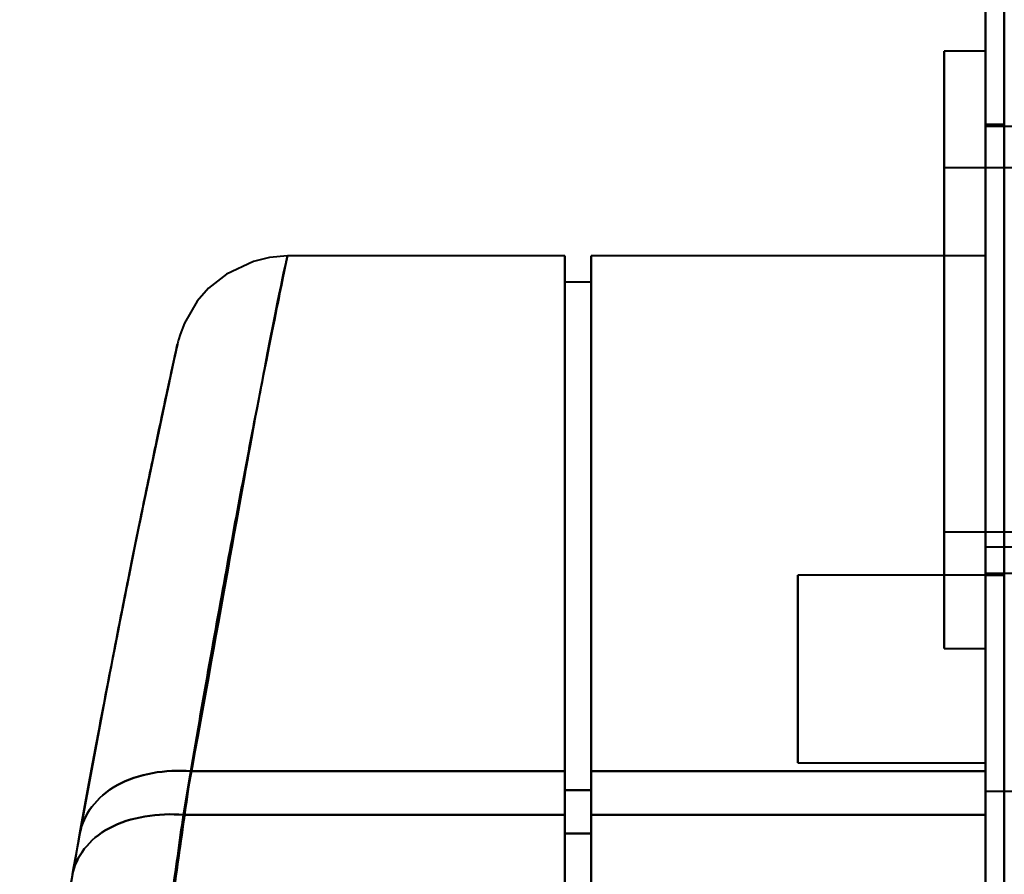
# Model space of a CAD drawing. Header units: millimetres. Extents: x -1483 to 905, y -1392 to 951.
# Tile 24 of 105: x -766 to -739, y -401 to -378. Entities that reach past the tile are written whole.
import ezdxf

# ---------------------------------------------------------------- set-up
doc = ezdxf.new("R2010")
doc.units = ezdxf.units.MM
doc.layers.add('G-IMPT', color=8, linetype='Continuous', lineweight=40)

# ---------------------------------------------------------------- blocks, each defined once
blk = doc.blocks.new('NEXA 2000 CALQUES_dwg-762145-Niveau de réf_')
at = {"layer": 'G-IMPT'}
for p, q in [((-740, 469.35), (-740, -404.45)), ((-740, 469.35), (-740, -404.45)), ((-740, -346.1), (-741.1, -346.1)), ((-741.1, -346.1), (-741.1, -361.394)), ((-741.1, -346.706), (-741.1, -346.1)), ((-741.1, -361.394), (-741.1, -346.1)), ((-740, -346.1), (-740, -361.394)), ((-740, -346.1), (-740, -346.706)), ((-740, -361.394), (-740, -346.1)), ((-741.1, -346.706), (-741.1, -362)), ((-741.1, -362), (-741.1, -346.706)), ((-740, -346.706), (-740, -362)), ((-740, -362), (-740, -346.706)), ((-739.5, -348.05), (-740, -348.05)), ((-740, -348.05), (-740, -360.05)), ((-740, -348.05), (-740, -360.05)), ((-707.5, -348.1), (-740, -348.1)), ((-740, -359.546), (-740, -348.1)), ((-740, -360), (-740, -348.554)), ((-720.1, -349.2), (-741.1, -349.2)), ((-741.1, -349.2), (-741.1, -358.53)), ((-741.1, -358.53), (-741.1, -349.2)), ((-741.1, -349.57), (-741.1, -358.9)), ((-741.1, -358.9), (-741.1, -349.57)), ((-751.2, -351.55), (-758.592, -351.55)), ((-751.2, -351.55), (-758.592, -351.55)), ((-751.2, -351.55), (-751.2, -366.434)), ((-751.2, -366.434), (-751.2, -351.55)), ((-751.2, -351.55), (-751.2, -366.434)), ((-751.2, -366.434), (-751.2, -351.55)), ((-740, -351.55), (-750.5, -351.55)), ((-740, -351.55), (-750.5, -351.55)), ((-750.5, -366.434), (-750.5, -351.55)), ((-750.5, -351.55), (-750.5, -366.434)), ((-750.5, -366.434), (-750.5, -351.55)), ((-750.5, -351.55), (-750.5, -366.434)), ((-740, -351.55), (-740, -366.434)), ((-740, -351.55), (-740, -366.434)), ((-740, -366.434), (-740, -351.55)), ((-740, -366.434), (-740, -351.55)), ((-750.5, -352.25), (-751.2, -352.25)), ((-750.5, -352.25), (-751.2, -352.25)), ((-751.2, -352.25), (-751.2, -366.925)), ((-751.2, -366.925), (-751.2, -352.25)), ((-751.2, -352.25), (-751.2, -366.925)), ((-751.2, -366.925), (-751.2, -352.25)), ((-750.5, -352.25), (-750.5, -366.925)), ((-750.5, -366.925), (-750.5, -352.25)), ((-750.5, -352.25), (-750.5, -366.925)), ((-750.5, -366.925), (-750.5, -352.25)), ((-741.1, -358.9), (-720.1, -358.9)), ((-737.785, -359.3), (-740, -359.3)), ((-737.785, -359.3), (-740, -359.3)), ((-740, -365.8), (-740, -359.3)), ((-740, -365.8), (-740, -359.3)), ((-740, -359.3), (-740, -364.175)), ((-740, -362.55), (-740, -359.3)), ((-740, -359.3), (-740, -362.55)), ((-740, -360), (-707.5, -360)), ((-740, -360.05), (-745, -360.05)), ((-740, -360.05), (-745, -360.05)), ((-745, -360.05), (-745, -365.05)), ((-745, -360.05), (-745, -365.05)), ((-745, -365.05), (-745, -360.05)), ((-745, -365.05), (-745, -360.05)), ((-745, -360.05), (-745, -365.05)), ((-745, -360.05), (-745, -365.05)), ((-745, -365.05), (-745, -360.05)), ((-745, -365.05), (-745, -360.05)), ((-740, -360.05), (-739.5, -360.05)), ((-740, -365.05), (-740, -360.05)), ((-740, -365.05), (-740, -360.05)), ((-740, -360.05), (-740, -365.05)), ((-740, -360.05), (-740, -365.05)), ((-740, -365.05), (-740, -360.05)), ((-740, -365.05), (-740, -360.05)), ((-740, -360.05), (-740, -365.05)), ((-740, -360.05), (-740, -365.05)), ((-740, -360.925), (-740, -365.8)), ((-740, -360.925), (-740, -365.8)), ((-741.1, -362), (-741.1, -361.394)), ((-740, -361.394), (-740, -362)), ((-741.1, -362), (-740, -362)), ((-740, -365.8), (-740, -362.55)), ((-740, -362.55), (-740, -364.175)), ((-740, -364.175), (-740, -365.8)), ((-745, -365.05), (-740, -365.05)), ((-745, -365.05), (-740, -365.05)), ((-751.2, -365.271), (-751.2, -376.155)), ((-751.2, -376.155), (-751.2, -365.271)), ((-751.2, -365.271), (-751.2, -376.155)), ((-751.2, -376.155), (-751.2, -365.271)), ((-750.5, -376.155), (-750.5, -365.271)), ((-750.5, -365.271), (-750.5, -376.155)), ((-750.5, -376.155), (-750.5, -365.271)), ((-750.5, -365.271), (-750.5, -376.155)), ((-740, -365.271), (-740, -376.155)), ((-740, -365.271), (-740, -376.155)), ((-740, -376.155), (-740, -365.271)), ((-740, -376.155), (-740, -365.271)), ((-751.2, -365.779), (-751.2, -376.155)), ((-751.2, -376.155), (-751.2, -365.779)), ((-751.2, -365.779), (-751.2, -376.155)), ((-751.2, -376.155), (-751.2, -365.779)), ((-750.5, -365.779), (-750.5, -376.155)), ((-750.5, -376.155), (-750.5, -365.779)), ((-750.5, -365.779), (-750.5, -376.155)), ((-750.5, -376.155), (-750.5, -365.779)), ((-740, -365.8), (-737.785, -365.8)), ((-740, -365.8), (-737.785, -365.8)), ((-751.2, -366.434), (-751.2, -376.969)), ((-751.2, -376.969), (-751.2, -366.434)), ((-751.2, -366.434), (-751.2, -376.969)), ((-751.2, -376.969), (-751.2, -366.434)), ((-750.5, -366.434), (-750.5, -376.969)), ((-750.5, -376.969), (-750.5, -366.434)), ((-750.5, -366.434), (-750.5, -376.969)), ((-750.5, -376.969), (-750.5, -366.434)), ((-740, -366.434), (-740, -376.969)), ((-740, -366.434), (-740, -376.969)), ((-740, -376.969), (-740, -366.434)), ((-740, -376.969), (-740, -366.434)), ((-751.2, -366.925), (-751.2, -376.969)), ((-751.2, -376.969), (-751.2, -366.925)), ((-751.2, -366.925), (-751.2, -376.969)), ((-751.2, -376.969), (-751.2, -366.925)), ((-750.5, -366.925), (-750.5, -376.969)), ((-750.5, -376.969), (-750.5, -366.925)), ((-750.5, -366.925), (-750.5, -376.969)), ((-750.5, -376.969), (-750.5, -366.925))]:
    blk.add_line(p, q, dxfattribs=at)
at = {"layer": 'G-IMPT', "flags": 128}
for points in [[(-740, 469.35), (-740, 250.9), (-740, 32.45), (-740, -186), (-740, -404.45)], [(-740, -404.45), (-740, -186), (-740, 32.45), (-740, 250.9), (-740, 469.35)], [(-740, 469.35), (-740, 250.9), (-740, 32.45), (-740, -186), (-740, -404.45)], [(-740, -404.45), (-740, -186), (-740, 32.45), (-740, 250.9), (-740, 469.35)], [(-740, -404.45), (-740, -186), (-740, 32.45), (-740, 250.9), (-740, 469.35)], [(-740, 469.35), (-740, 250.9), (-740, 32.45), (-740, -186), (-740, -404.45)], [(-740, -404.45), (-740, -186), (-740, 32.45), (-740, 250.9), (-740, 469.35)], [(-740, 469.35), (-740, 250.9), (-740, 32.45), (-740, -186), (-740, -404.45)], [(-739.5, 469.35), (-739.5, 250.9), (-739.5, 32.45), (-739.5, -186), (-739.5, -404.45)], [(-739.5, 468.85), (-739.5, 250.65), (-739.5, 32.45), (-739.5, -185.75), (-739.5, -403.95)], [(-739.5, -403.95), (-739.5, -185.75), (-739.5, 32.45), (-739.5, 250.65), (-739.5, 468.85)], [(-739.5, 468.85), (-739.5, 250.65), (-739.5, 32.45), (-739.5, -185.75), (-739.5, -403.95)], [(-739.5, -403.95), (-739.5, -185.75), (-739.5, 32.45), (-739.5, 250.65), (-739.5, 468.85)], [(-739.5, 468.85), (-739.5, 250.65), (-739.5, 32.45), (-739.5, -185.75), (-739.5, -403.95)], [(-739.5, -403.95), (-739.5, -185.75), (-739.5, 32.45), (-739.5, 250.65), (-739.5, 468.85)], [(-739.5, -337.55), (-739.5, -352.55), (-739.5, -367.55), (-739.5, -382.55), (-739.5, -397.55)], [(-739.5, -397.55), (-739.5, -382.55), (-739.5, -367.55), (-739.5, -352.55), (-739.5, -337.55)], [(-758.592, -351.55), (-759.064, -351.59), (-759.492, -351.694), (-760.217, -352.03), (-760.693, -352.411), (-760.99, -352.756), (-761.333, -353.342), (-761.449, -353.64), (-761.492, -353.786), (-761.502, -353.821), (-761.505, -353.834), (-761.508, -353.846), (-761.51, -353.855), (-761.512, -353.864), (-761.515, -353.876), (-761.519, -353.892), (-761.522, -353.909), (-761.552, -354.044), (-761.804, -355.211), (-762.303, -357.576), (-762.407, -358.078)], [(-764.313, -368.016), (-763.306, -362.587), (-763.215, -362.114)], [(-751.2, -365.271), (-753.691, -365.271), (-756.182, -365.271), (-758.672, -365.271), (-761.163, -365.271)], [(-761.163, -365.271), (-758.672, -365.271), (-756.182, -365.271), (-753.691, -365.271), (-751.2, -365.271)], [(-751.2, -365.271), (-753.691, -365.271), (-756.182, -365.271), (-758.672, -365.271), (-761.163, -365.271)], [(-761.163, -365.271), (-758.672, -365.271), (-756.182, -365.271), (-753.691, -365.271), (-751.2, -365.271)], [(-750.5, -365.271), (-747.875, -365.271), (-745.25, -365.271), (-742.625, -365.271), (-740, -365.271)], [(-740, -365.271), (-742.625, -365.271), (-745.25, -365.271), (-747.875, -365.271), (-750.5, -365.271)], [(-750.5, -365.271), (-747.875, -365.271), (-745.25, -365.271), (-742.625, -365.271), (-740, -365.271)], [(-740, -365.271), (-742.625, -365.271), (-745.25, -365.271), (-747.875, -365.271), (-750.5, -365.271)], [(-750.5, -365.779), (-750.675, -365.779), (-750.85, -365.779), (-751.025, -365.779), (-751.2, -365.779)], [(-751.2, -365.779), (-751.025, -365.779), (-750.85, -365.779), (-750.675, -365.779), (-750.5, -365.779)], [(-750.5, -365.779), (-750.675, -365.779), (-750.85, -365.779), (-751.025, -365.779), (-751.2, -365.779)], [(-751.2, -365.779), (-751.025, -365.779), (-750.85, -365.779), (-750.675, -365.779), (-750.5, -365.779)], [(-751.2, -366.434), (-753.74, -366.434), (-756.28, -366.434), (-758.819, -366.434), (-761.359, -366.434)], [(-761.359, -366.434), (-758.819, -366.434), (-756.28, -366.434), (-753.74, -366.434), (-751.2, -366.434)], [(-751.2, -366.434), (-753.74, -366.434), (-756.28, -366.434), (-758.819, -366.434), (-761.359, -366.434)], [(-761.359, -366.434), (-758.819, -366.434), (-756.28, -366.434), (-753.74, -366.434), (-751.2, -366.434)], [(-750.5, -366.434), (-747.875, -366.434), (-745.25, -366.434), (-742.625, -366.434), (-740, -366.434)], [(-740, -366.434), (-742.625, -366.434), (-745.25, -366.434), (-747.875, -366.434), (-750.5, -366.434)], [(-750.5, -366.434), (-747.875, -366.434), (-745.25, -366.434), (-742.625, -366.434), (-740, -366.434)], [(-740, -366.434), (-742.625, -366.434), (-745.25, -366.434), (-747.875, -366.434), (-750.5, -366.434)], [(-750.5, -366.925), (-750.675, -366.925), (-750.85, -366.925), (-751.025, -366.925), (-751.2, -366.925)], [(-751.2, -366.925), (-751.025, -366.925), (-750.85, -366.925), (-750.675, -366.925), (-750.5, -366.925)], [(-750.5, -366.925), (-750.675, -366.925), (-750.85, -366.925), (-751.025, -366.925), (-751.2, -366.925)], [(-751.2, -366.925), (-751.025, -366.925), (-750.85, -366.925), (-750.675, -366.925), (-750.5, -366.925)]]:
    blk.add_lwpolyline(points, dxfattribs=at)
at = {"layer": 'G-IMPT'}
for points in [[(-761.163, -365.271), (-760.333, -360.827), (-759.098, -353.775), (-758.306, -350.283), (-759.236, -354.437), (-760.514, -361.849), (-761.359, -366.434)], [(-761.163, -365.271), (-760.333, -360.827), (-759.098, -353.775), (-758.306, -350.283), (-759.236, -354.437), (-760.514, -361.849), (-761.359, -366.434)], [(-764.115, -366.914), (-764.073, -366.68), (-763.856, -366.199), (-763.179, -365.598), (-762.196, -365.276), (-761.491, -365.243), (-761.163, -365.271)], [(-761.163, -365.271), (-761.491, -365.243), (-762.196, -365.276), (-763.179, -365.598), (-763.856, -366.199), (-764.073, -366.68), (-764.115, -366.914)], [(-764.115, -366.914), (-764.073, -366.68), (-763.856, -366.199), (-763.179, -365.598), (-762.196, -365.276), (-761.491, -365.243), (-761.163, -365.271)], [(-761.163, -365.271), (-761.491, -365.243), (-762.196, -365.276), (-763.179, -365.598), (-763.856, -366.199), (-764.073, -366.68), (-764.115, -366.914)], [(-762.629, -376.155), (-762.5, -375.134), (-762.242, -373.098), (-761.853, -370.18), (-761.485, -367.524), (-761.267, -365.972), (-761.163, -365.271)], [(-761.163, -365.271), (-761.264, -365.971), (-761.489, -367.541), (-761.853, -370.175), (-762.241, -373.098), (-762.502, -375.14), (-762.629, -376.155)], [(-762.629, -376.155), (-762.5, -375.134), (-762.242, -373.098), (-761.853, -370.18), (-761.485, -367.524), (-761.267, -365.972), (-761.163, -365.271)], [(-761.163, -365.271), (-761.264, -365.971), (-761.489, -367.541), (-761.853, -370.175), (-762.241, -373.098), (-762.502, -375.14), (-762.629, -376.155)], [(-764.313, -368.016), (-764.272, -367.789), (-764.058, -367.322), (-763.382, -366.739), (-762.396, -366.431), (-761.688, -366.404), (-761.359, -366.434)], [(-761.359, -366.434), (-761.688, -366.404), (-762.396, -366.431), (-763.382, -366.739), (-764.058, -367.322), (-764.272, -367.789), (-764.313, -368.016)], [(-764.313, -368.016), (-764.272, -367.789), (-764.058, -367.322), (-763.382, -366.739), (-762.396, -366.431), (-761.688, -366.404), (-761.359, -366.434)], [(-761.359, -366.434), (-761.688, -366.404), (-762.396, -366.431), (-763.382, -366.739), (-764.058, -367.322), (-764.272, -367.789), (-764.313, -368.016)], [(-761.359, -366.434), (-761.459, -367.126), (-761.67, -368.643), (-762.024, -371.244), (-762.39, -374.04), (-762.633, -375.992), (-762.755, -376.969)], [(-762.755, -376.969), (-762.635, -375.993), (-762.387, -374.022), (-762.025, -371.25), (-761.67, -368.638), (-761.459, -367.134), (-761.359, -366.434)], [(-761.359, -366.434), (-761.459, -367.126), (-761.67, -368.643), (-762.024, -371.244), (-762.39, -374.04), (-762.633, -375.992), (-762.755, -376.969)], [(-762.755, -376.969), (-762.635, -375.993), (-762.387, -374.022), (-762.025, -371.25), (-761.67, -368.638), (-761.459, -367.134), (-761.359, -366.434)], [(-765.593, -375.693), (-765.338, -374.06), (-764.802, -370.776), (-764.32, -368.048), (-764.115, -366.914)], [(-764.115, -366.914), (-764.326, -368.079), (-764.802, -370.776), (-765.334, -374.029), (-765.593, -375.693)], [(-765.593, -375.693), (-765.338, -374.06), (-764.802, -370.776), (-764.32, -368.048), (-764.115, -366.914)], [(-764.115, -366.914), (-764.326, -368.079), (-764.802, -370.776), (-765.334, -374.029), (-765.593, -375.693)], [(-764.313, -368.016), (-764.514, -369.15), (-764.976, -371.81), (-765.479, -374.942), (-765.72, -376.513)], [(-764.313, -368.016), (-764.514, -369.15), (-764.976, -371.81), (-765.479, -374.942), (-765.72, -376.513)]]:
    blk.add_open_spline(points, degree=3, dxfattribs=at)
for points, knots in [([(-761.359, -366.434), (-760.975, -364.134), (-760.425, -361.023), (-759.8, -357.667), (-759.25, -354.807), (-758.759, -352.365), (-758.528, -351.24), (-758.688, -352.016), (-759.135, -354.231), (-759.644, -356.847), (-760.251, -360.066), (-760.787, -363.056), (-761.163, -365.271)], [0, 0, 0, 0, 0.125, 0.1875, 0.25, 0.375, 0.5, 0.625, 0.75, 0.8125, 0.875, 1, 1, 1, 1]), ([(-761.359, -366.434), (-760.975, -364.134), (-760.425, -361.023), (-759.8, -357.667), (-759.25, -354.807), (-758.759, -352.365), (-758.528, -351.24), (-758.688, -352.016), (-759.135, -354.231), (-759.644, -356.847), (-760.251, -360.066), (-760.787, -363.056), (-761.163, -365.271)], [0, 0, 0, 0, 0.125, 0.1875, 0.25, 0.375, 0.5, 0.625, 0.75, 0.8125, 0.875, 1, 1, 1, 1]), ([(-764.115, -366.914), (-763.737, -364.82), (-763.197, -361.991), (-762.585, -358.941), (-762.072, -356.459), (-761.62, -354.353), (-761.458, -353.616), (-761.692, -354.686), (-762.188, -357.008), (-762.743, -359.72), (-763.374, -362.899), (-763.927, -365.842), (-764.313, -368.016)], [0, 0, 0, 0, 0.125, 0.1875, 0.25, 0.375, 0.5, 0.625, 0.75, 0.8125, 0.875, 1, 1, 1, 1]), ([(-764.115, -366.914), (-763.737, -364.82), (-763.197, -361.991), (-762.585, -358.941), (-762.072, -356.459), (-761.62, -354.353), (-761.458, -353.616), (-761.692, -354.686), (-762.188, -357.008), (-762.743, -359.72), (-763.374, -362.899), (-763.927, -365.842), (-764.313, -368.016)], [0, 0, 0, 0, 0.125, 0.1875, 0.25, 0.375, 0.5, 0.625, 0.75, 0.8125, 0.875, 1, 1, 1, 1]), ([(-764.313, -368.016), (-763.913, -365.767), (-763.354, -362.8), (-762.729, -359.649), (-762.329, -357.694), (-761.998, -356.118), (-761.743, -354.926), (-761.576, -354.155), (-761.507, -353.837), (-761.542, -354), (-761.675, -354.612), (-761.898, -355.65), (-762.201, -357.081), (-762.578, -358.903), (-763.176, -361.885), (-763.722, -364.737), (-764.115, -366.914)], [0, 0, 0, 0, 0.125, 0.1875, 0.25, 0.3125, 0.375, 0.4375, 0.5, 0.5625, 0.625, 0.6875, 0.75, 0.8125, 0.875, 1, 1, 1, 1]), ([(-764.313, -368.016), (-763.913, -365.767), (-763.354, -362.8), (-762.729, -359.649), (-762.329, -357.694), (-761.998, -356.118), (-761.743, -354.926), (-761.576, -354.155), (-761.507, -353.837), (-761.542, -354), (-761.675, -354.612), (-761.898, -355.65), (-762.201, -357.081), (-762.578, -358.903), (-763.176, -361.885), (-763.722, -364.737), (-764.115, -366.914)], [0, 0, 0, 0, 0.125, 0.1875, 0.25, 0.3125, 0.375, 0.4375, 0.5, 0.5625, 0.625, 0.6875, 0.75, 0.8125, 0.875, 1, 1, 1, 1])]:
    blk.add_open_spline(points, degree=3, knots=knots, dxfattribs=at)

msp = doc.modelspace()

# ---------------------------------------------------------------- block references
at = {"layer": 'G-IMPT'}
msp.add_blockref('NEXA 2000 CALQUES_dwg-762145-Niveau de réf_', (0, -32.95), dxfattribs=at)

doc.saveas('drawing.dxf')
